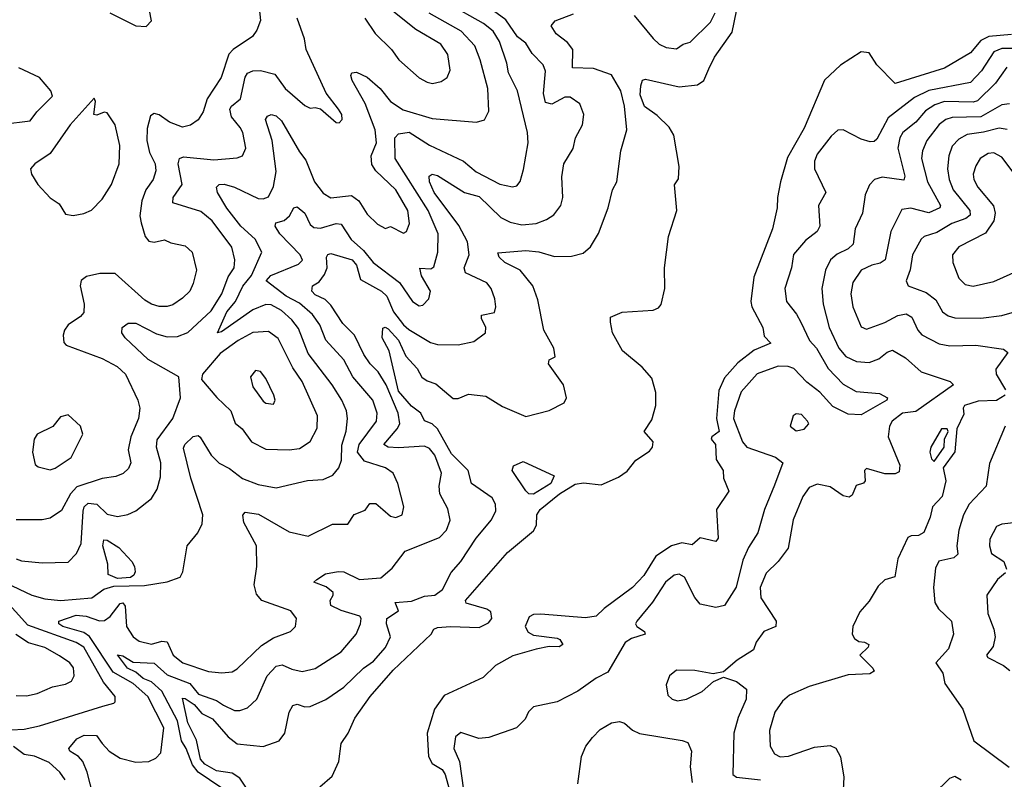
# Model space of a CAD drawing. Extents: x 1954678 to 2060275, y 904822 to 1016299.
# Tile 176 of 256: x 1966478 to 1970265, y 958697 to 961619. Entities that reach past the tile are written whole.
import ezdxf

# ---------------------------------------------------------------- set-up
doc = ezdxf.new("R2010")
doc.units = 0

msp = doc.modelspace()

# ---------------------------------------------------------------- linework, layer by layer
at = {"layer": '0CON20XD'}
for points in [[(1967399.7, 961665), (1967404, 961616), (1967390.8, 961579.2), (1967373.3, 961555), (1967300, 961505), (1967283.3, 961486.7), (1967253.6, 961396.4), (1967199.7, 961315), (1967183.8, 961265), (1967165, 961234.4), (1967135, 961213.5), (1967105, 961206.2), (1967055, 961224.7), (1967015, 961253.5), (1966995, 961258.1), (1966981.1, 961248.9), (1966968.9, 961201.1), (1966967.1, 961155), (1966977.8, 961107.8), (1966999.8, 961065), (1967001.6, 961038.4), (1966991.1, 961005), (1966963.5, 960965), (1966948.2, 960921.8), (1966940, 960865), (1966945, 960837.1), (1966960.4, 960785), (1966975, 960767.1), (1966995, 960763.9), (1967035, 960772.2), (1967060.2, 960760.2), (1967115, 960749.5), (1967141.9, 960725), (1967157.9, 960655), (1967146, 960604), (1967132.1, 960575), (1967105, 960547.3), (1967067.6, 960522.4), (1967045, 960515.4), (1967015, 960516.2), (1966985, 960524.6), (1966959.9, 960539.9), (1966845, 960643.3), (1966787, 960643), (1966735, 960631.1), (1966715, 960616), (1966711.2, 960595), (1966726, 960525), (1966725, 960493.3), (1966712.7, 960477.3), (1966664.4, 960445), (1966650.5, 960425), (1966645.5, 960405), (1966647.6, 960377.6), (1966657.1, 960367.1), (1966795, 960315.8), (1966853.6, 960285), (1966885.4, 960255), (1966933.2, 960155), (1966940.7, 960125), (1966934.7, 960085), (1966905.7, 960014.3), (1966896.2, 959965), (1966905.9, 959914.1), (1966897.4, 959892.6), (1966876.9, 959873.1), (1966848.5, 959861.5), (1966795, 959854.7), (1966698.1, 959821.9), (1966673.5, 959795), (1966638.8, 959731.2), (1966595, 959701.5), (1966565, 959695.4), (1966465, 959694.6)], [(1966761, 958635), (1966738.2, 958725), (1966721.7, 958765), (1966705, 958784.2), (1966670.9, 958805), (1966667.1, 958815), (1966697.8, 958852.2), (1966726.9, 958866.9), (1966773.3, 958865), (1966795.7, 958835), (1966823.1, 958805), (1966865, 958777.9), (1966925, 958762.5), (1966975, 958765.6), (1967001.7, 958778.3), (1967020.7, 958799.3), (1967032.9, 958895), (1966971.3, 959015), (1966914.8, 959065), (1966838.5, 959108.5), (1966746.4, 959246.4), (1966725, 959261.5), (1966644, 959285), (1966629.3, 959295), (1966628.9, 959305), (1966695, 959328.7), (1966734.4, 959325), (1966785, 959306), (1966805, 959308.1), (1966826.6, 959323.4), (1966865, 959373.6), (1966875, 959376), (1966883.5, 959363.5), (1966889, 959285), (1966914.6, 959244.6), (1966938.3, 959228.3), (1966985, 959216.5), (1967025, 959228.5), (1967045, 959225.8), (1967068.9, 959175), (1967105.2, 959145.2), (1967205, 959111.3), (1967256, 959106), (1967295, 959110.4), (1967315, 959122.3), (1967408.1, 959211.9), (1967455, 959241.8), (1967520, 959265), (1967538.6, 959285), (1967543.1, 959315), (1967521.2, 959345), (1967410, 959385), (1967389.6, 959409.6), (1967380, 959445), (1967390, 959515), (1967388.6, 959595), (1967340, 959685), (1967336.9, 959713.1), (1967345.6, 959724.4), (1967396.6, 959716.6), (1967515, 959648.6), (1967587.9, 959632.1), (1967682, 959678), (1967740.9, 959679.1), (1967765, 959716.2), (1967807.2, 959732.8), (1967825, 959757.7), (1967848.1, 959758.1), (1967874.7, 959734.7), (1967905, 959709.2), (1967925, 959704.2), (1967948.8, 959715), (1967955.8, 959745), (1967932.9, 959835), (1967914.2, 959875), (1967884.7, 959894.7), (1967805, 959921.4), (1967777.4, 959955), (1967784.4, 959985), (1967850.5, 960075), (1967853.2, 960105), (1967836.3, 960155), (1967760, 960245), (1967725, 960311.3), (1967656, 960386), (1967633, 960445), (1967604.3, 960485), (1967555, 960529.3), (1967502.6, 960555), (1967426.8, 960615), (1967443.8, 960635), (1967551.1, 960678.9), (1967565.4, 960694.6), (1967556.5, 960715), (1967478.9, 960795), (1967460.4, 960825), (1967462.9, 960837.1), (1967495, 960846.8), (1967515.8, 960864.2), (1967532.9, 960895), (1967545, 960899.2), (1967575, 960874.4), (1967595, 960831.1), (1967609.3, 960819.2), (1967635, 960816.9), (1967695, 960834.7), (1967715, 960833.2), (1967753.5, 960773.5), (1967801, 960731), (1967838.4, 960685), (1967938.7, 960608.7), (1967988.5, 960535), (1968015, 960518.9), (1968029.4, 960520.6), (1968052.5, 960545), (1968057.9, 960575), (1968024, 960634), (1968016.8, 960663.2), (1968059.2, 960660.8), (1968071.5, 960668.5), (1968086.7, 960725), (1968087.2, 960795), (1968049.2, 960885), (1967921.9, 961085), (1967920.6, 961165), (1967935, 961180.7), (1967976.7, 961186.7), (1968055, 961137), (1968185, 961074.7), (1968233.8, 961033.8), (1968325, 960986.8), (1968373.3, 960976.7), (1968389.8, 960980.2), (1968403.1, 960996.9), (1968416.5, 961043.5), (1968433.3, 961145), (1968431.6, 961185), (1968393.4, 961345), (1968358.2, 961415), (1968352.3, 961452.3), (1968323.4, 961535), (1968299.2, 961575), (1968262.2, 961605), (1968125, 961681.7)], [(1966825.3, 961645.3), (1966925, 961595.8), (1966965, 961592.9), (1966985.3, 961615), (1966970.5, 961695)], [(1967632.4, 958667.6), (1967680.7, 958709.3), (1967706.2, 958765), (1967714.2, 958835), (1967742.2, 958875), (1967767.3, 958932.7), (1967825.9, 959015), (1967915, 959117.3), (1968061.4, 959255), (1968070.8, 959275), (1968085, 959280.4), (1968135, 959285.1), (1968245, 959281.4), (1968280.9, 959299.1), (1968294.1, 959315), (1968290.7, 959340.7), (1968275, 959351.1), (1968195.8, 959375), (1968193.3, 959385), (1968355, 959569.5), (1968455, 959652.9), (1968465.6, 959675), (1968466.8, 959715), (1968479.5, 959735), (1968555, 959795.8), (1968615, 959832.2), (1968647.1, 959837.1), (1968715, 959830), (1968781.3, 959858.7), (1968815, 959882), (1968847.5, 959925), (1968900.8, 959959.2), (1968912.2, 959975), (1968914.4, 959995), (1968880, 960035), (1968909.8, 960080.2), (1968924.6, 960135), (1968925.4, 960185.4), (1968909.6, 960239.6), (1968872.5, 960282.5), (1968796.7, 960345), (1968758.8, 960415), (1968750, 960455), (1968750, 960475), (1968795, 960493.8), (1968915, 960501.4), (1968935, 960510.8), (1968945, 960524), (1968960, 960585), (1968957.7, 960665), (1968973.8, 960785), (1969005.4, 960885), (1968996.6, 960983.4), (1969012.6, 961007.4), (1969014.7, 961054.7), (1968994.5, 961175), (1968976.2, 961206.2), (1968930.3, 961250.3), (1968881.1, 961285), (1968865, 961330), (1968866.7, 961365), (1968873.8, 961386.2), (1968885, 961390), (1969015, 961360.6), (1969085, 961368.1), (1969110, 961385), (1969129.3, 961430.7), (1969150.5, 961475), (1969218.2, 961571.8), (1969243.6, 961696.4)], [(1968409.9, 960830.1), (1968464.3, 960835.7), (1968505, 960850), (1968532, 960868), (1968560, 960905), (1968567.7, 960935), (1968563.6, 961015), (1968571.1, 961065), (1968606.6, 961123.4), (1968615.6, 961165), (1968642.7, 961215), (1968648.5, 961255), (1968633.1, 961295), (1968595, 961321.5), (1968575, 961321.3), (1968525, 961294.7), (1968501.2, 961301.2), (1968492.9, 961335), (1968501.1, 961421.1), (1968491.2, 961445), (1968449.2, 961489.2), (1968425, 961528.4), (1968393.3, 961553.3), (1968348.4, 961618.4), (1968244.5, 961695)], [(1966425, 959453.3), (1966525, 959405.3), (1966575, 959391.2), (1966635, 959384.8), (1966755.2, 959394.8), (1966801.7, 959428.3), (1966840.2, 959439.8), (1966957.9, 959442.1), (1967045, 959457.1), (1967095.7, 959475), (1967105.6, 959495), (1967121.9, 959595), (1967162.9, 959645), (1967180.4, 959679.6), (1967183.1, 959715), (1967136, 959855), (1967108.6, 959971.4), (1967113.8, 959985), (1967145, 960015.5), (1967165, 960019.4), (1967173, 960013), (1967215, 959943.5), (1967245, 959912.5), (1967285, 959892.7), (1967335, 959854.3), (1967395, 959830.6), (1967465, 959818.8), (1967585, 959846), (1967645, 959850.8), (1967682.4, 959867.6), (1967705.4, 959895), (1967715.7, 959924.3), (1967717.6, 959982.4), (1967734.3, 960035.7), (1967738.9, 960085), (1967734.7, 960115), (1967717.8, 960155), (1967680.3, 960215), (1967587.6, 960335), (1967550.9, 960430.9), (1967524.7, 960465), (1967485, 960501.1), (1967445, 960522.5), (1967425, 960523.5), (1967375, 960502.8), (1967255, 960418.5), (1967238.8, 960415), (1967274.6, 960495), (1967308, 960535), (1967336.5, 960593.5), (1967369.5, 960635), (1967410, 960725), (1967383.5, 960775), (1967329.1, 960825), (1967274.4, 960894.4), (1967239.3, 960955), (1967234.7, 960975), (1967245, 960985.8), (1967265, 960986.4), (1967305, 960975.2), (1967395, 960931.7), (1967415, 960930.3), (1967435, 960937.7), (1967455, 960977.1), (1967465.2, 961035.2), (1967449.3, 961155), (1967423.6, 961235), (1967431.9, 961248.1), (1967445.6, 961254.4), (1967465, 961248.8), (1967485, 961230.7), (1967555, 961110.4), (1967579.2, 961079.2), (1967612.4, 960995), (1967645, 960951.8), (1967675, 960934), (1967755, 960943.1), (1967782.5, 960922.5), (1967815, 960871.1), (1967855, 960832.5), (1967885, 960816), (1967905, 960824.2), (1967955, 960797.5), (1967965.5, 960805), (1967977.8, 960835), (1967971.4, 960885), (1967924.7, 960965), (1967848.1, 961038.1), (1967832.5, 961062.5), (1967829.7, 961095), (1967851.1, 961145), (1967845.9, 961195), (1967807.2, 961297.2), (1967757.1, 961385), (1967751.9, 961405), (1967755.8, 961414.2), (1967773.1, 961416.9), (1967815, 961397.6), (1967864.7, 961355), (1967905, 961304.1), (1967952.6, 961272.6), (1968065, 961238.6), (1968235, 961224.5), (1968266.2, 961233.8), (1968282.6, 961267.4), (1968278.6, 961355), (1968249.7, 961465), (1968229, 961519), (1968176.6, 961575), (1968053.7, 961643.7)], [(1966465, 959544.7), (1966485, 959537.5), (1966565, 959530), (1966665, 959531.8), (1966696.5, 959565), (1966715, 959604), (1966722.1, 959727.9), (1966726.7, 959745), (1966741.2, 959758.8), (1966775.6, 959755.6), (1966815, 959717.1), (1966855, 959707.9), (1966894.6, 959715.4), (1966925, 959729.5), (1966985, 959776.9), (1967007.3, 959812.7), (1967019.3, 959860.7), (1967020.7, 959915), (1967004.7, 959975), (1967006.5, 960003.5), (1967066.9, 960085), (1967096.6, 960165), (1967090, 960245), (1966972.2, 960312.2), (1966884.5, 960395), (1966871.1, 960415), (1966872.9, 960435), (1966895, 960451.2), (1966925, 960451.8), (1967005, 960411), (1967045, 960399), (1967085, 960400.5), (1967124.4, 960415.6), (1967215, 960499.7), (1967255.9, 960565), (1967280.5, 960629.5), (1967303.2, 960665), (1967306.3, 960695), (1967293.9, 960743.9), (1967219.1, 960845), (1967175, 960881.8), (1967067.1, 960915), (1967068.8, 960935), (1967103.1, 960985), (1967087.9, 961065), (1967092.8, 961085), (1967108.3, 961091.7), (1967225, 961080.5), (1967315, 961087.8), (1967335.7, 961095), (1967347.9, 961125), (1967336.2, 961185), (1967326.8, 961205), (1967293.1, 961245), (1967286, 961275), (1967292.9, 961287.1), (1967328.2, 961315), (1967345, 961398.6), (1967355, 961412.9), (1967375, 961422.8), (1967405, 961424.3), (1967459.2, 961409.2), (1967500, 961355), (1967575, 961289.2), (1967595, 961278.8), (1967615, 961282), (1967635, 961275.7), (1967695, 961224.3), (1967707.3, 961222.7), (1967719.2, 961235), (1967716.9, 961255), (1967704.5, 961274.5), (1967656.8, 961336.8), (1967580.4, 961505), (1967573.4, 961545), (1967545.4, 961625)], [(1967219.4, 958929.4), (1967280.1, 958860.1), (1967315, 958833.8), (1967415, 958822.8), (1967475.8, 958845), (1967498.2, 958875), (1967514.6, 958955), (1967529.4, 958980.6), (1967545, 958985.4), (1967575, 958976.2), (1967595, 958977.1), (1967656.4, 959003.6), (1967725, 959051.8), (1967801.2, 959125), (1967839, 959151), (1967885, 959203.5), (1967904.1, 959245), (1967889, 959295), (1967890.5, 959315), (1967935.8, 959345), (1967922.9, 959377.1), (1967985, 959382.2), (1968035, 959400.9), (1968075, 959405.4), (1968105, 959427.7), (1968138, 959492), (1968174.6, 959535.4), (1968233.6, 959625), (1968293.1, 959695), (1968310.1, 959729.9), (1968308.7, 959755), (1968295, 959780), (1968215.5, 959835), (1968203.3, 959885), (1968139.1, 959949.1), (1968085.4, 960045.4), (1968065, 960063.9), (1968035, 960075.5), (1968020.9, 960105), (1967985, 960132.8), (1967935, 960189.7), (1967899.5, 960345), (1967871.9, 960395), (1967875, 960432.5), (1967883.6, 960436.4), (1967895, 960430), (1967935, 960386.8), (1967962.9, 960325), (1968007.2, 960277.3), (1968025, 960244.1), (1968045, 960229.8), (1968078.9, 960218.9), (1968145, 960161.5), (1968165, 960162.5), (1968205, 960178.2), (1968270.5, 960170.5), (1968335, 960130.9), (1968425, 960093.1), (1968514.3, 960115.7), (1968572.5, 960145), (1968581.2, 960165), (1968570, 960215), (1968511.9, 960295), (1968515, 960311.2), (1968537.3, 960322.7), (1968532.9, 960355), (1968493.8, 960425), (1968471.4, 960541.4), (1968451.6, 960595), (1968403.1, 960655), (1968344.5, 960685), (1968322.9, 960705), (1968317.5, 960722.5), (1968425, 960730.9), (1968475, 960725.9), (1968535, 960707.8), (1968600.3, 960709.7), (1968645, 960721.4), (1968674.2, 960745), (1968705, 960796.7), (1968741.1, 960895), (1968757.9, 960965), (1968774.6, 960995.4), (1968790.4, 961115), (1968812.9, 961195), (1968803.9, 961286.1), (1968790.4, 961345), (1968755, 961407.5), (1968685, 961431.2), (1968604.2, 961434.2), (1968605.4, 961505), (1968585, 961531.8), (1968541.9, 961565), (1968522.9, 961595), (1968537.5, 961615), (1968608, 961642)], [(1967806.2, 961625), (1967845, 961566), (1967908.6, 961505), (1967936.9, 961465), (1968014.4, 961395), (1968045, 961378.8), (1968066.2, 961373.8), (1968098.9, 961381.1), (1968122.8, 961397.2), (1968134.5, 961425), (1968124.6, 961485), (1968097.9, 961525), (1968001.3, 961581.3), (1967907.6, 961657.6)], [(1968841.6, 961635), (1968915, 961546.4), (1968937.8, 961525), (1968965, 961512.7), (1969005, 961507.1), (1969030, 961525), (1969057.1, 961532.9), (1969135, 961610), (1969152.5, 961645)], [(1970292.5, 961562.5), (1970206, 961554), (1970175, 961538.9), (1970135, 961492.2), (1970035, 961432.9), (1969845, 961374.2), (1969774.2, 961445), (1969745, 961491.2), (1969714.5, 961495.5), (1969635, 961444.4), (1969573.6, 961386.4), (1969495, 961202.5), (1969431.4, 961088.6), (1969403.8, 960995), (1969392.7, 960935), (1969392.1, 960895), (1969373.1, 960815), (1969301.3, 960628.7), (1969290.4, 960535), (1969294.2, 960514.2), (1969336.7, 960435), (1969342, 960402), (1969366.7, 960375), (1969302.7, 960347.3), (1969240.3, 960299.7), (1969188.4, 960241.6), (1969167.8, 960192.2), (1969158.3, 960085), (1969168.4, 960035), (1969140.4, 960015), (1969138.3, 960005), (1969154.4, 959985), (1969156.7, 959926.7), (1969183.5, 959885), (1969185.3, 959855), (1969205.5, 959805.5), (1969158.8, 959735), (1969164, 959625), (1969155, 959611.2), (1969095, 959625.7), (1969065, 959598.9), (1969025, 959606.4), (1968985.5, 959595), (1968924.8, 959555.2), (1968878.6, 959481.4), (1968835, 959434.2), (1968726.1, 959353.9), (1968695.8, 959324.2), (1968655, 959317.7), (1968482.7, 959332.7), (1968455, 959331), (1968437.9, 959322.1), (1968422.6, 959285), (1968433.3, 959263.3), (1968455, 959251.6), (1968545, 959240), (1968556.2, 959235), (1968567.5, 959215), (1968553, 959207), (1968515, 959208), (1968465, 959198.1), (1968375, 959172.2), (1968308, 959135), (1968260.9, 959089.1), (1968110.7, 959019.3), (1968073.8, 958966.2), (1968045.6, 958875), (1968050.8, 958785), (1968065, 958757.6), (1968102.7, 958735), (1968115, 958715.5), (1968131.4, 958655)], [(1970318.8, 961508.8), (1970255, 961508.1), (1970225, 961495.2), (1970177.2, 961422.8), (1970135, 961377.9), (1969975, 961347), (1969919.5, 961320.5), (1969818.6, 961241.4), (1969775, 961160), (1969765, 961151.1), (1969749.7, 961149.7), (1969715, 961160), (1969645, 961195.8), (1969625, 961194), (1969598.9, 961171.1), (1969545, 961101.9), (1969534.6, 961075), (1969535.5, 961045), (1969578.8, 960955), (1969550.5, 960905), (1969555.3, 960824.7), (1969545.5, 960805), (1969500.1, 960769.9), (1969453.8, 960716.2), (1969446.8, 960665), (1969420.4, 960585), (1969427.1, 960535), (1969466.1, 960486.1), (1969482.4, 960455), (1969516.1, 960385), (1969542.5, 960355), (1969587.1, 960277.1), (1969645, 960217.6), (1969695, 960188.4), (1969785, 960180.8), (1969815.6, 960165), (1969813.3, 960155), (1969715, 960099.1), (1969665, 960101.1), (1969605, 960131.5), (1969555, 960186.6), (1969505, 960224.6), (1969455, 960276.7), (1969434.4, 960284.4), (1969395, 960286.1), (1969315, 960256.7), (1969252.7, 960187.3), (1969227.5, 960115), (1969223, 960085), (1969258.3, 959995), (1969275, 959975.2), (1969385, 959936.6), (1969413.3, 959915), (1969381, 959829), (1969342.5, 959735), (1969317.1, 959645), (1969281.2, 959588.8), (1969260.1, 959539.9), (1969233.8, 959436.2), (1969189.4, 959365), (1969155, 959357.7), (1969095, 959370.6), (1969075, 959396.9), (1969035, 959474.4), (1969015, 959486.5), (1968995, 959481.8), (1968962.2, 959455), (1968911.8, 959378.2), (1968852.1, 959305), (1968847.3, 959295), (1968852.2, 959285), (1968881.5, 959265), (1968884.3, 959255), (1968831.2, 959238.8), (1968807.4, 959222.6), (1968740.5, 959109.5), (1968695, 959086.2), (1968625, 959036.2), (1968545.3, 958994.7), (1968455, 958975.8), (1968435, 958956.2), (1968421.8, 958928.2), (1968388.8, 958895), (1968282.6, 958857.4), (1968243.6, 958853.6), (1968175, 958877.5), (1968155, 958860), (1968147.8, 958815), (1968169.7, 958765), (1968185.1, 958655)], [(1966415, 961216.7), (1966519.3, 961230.7), (1966544.6, 961265), (1966604.5, 961325), (1966598.2, 961345), (1966555, 961396.4), (1966475, 961434.5)], [(1970275, 961436), (1970231.4, 961375), (1970162.5, 961307.5), (1970145, 961302.3), (1970035, 961304.2), (1969997.8, 961292.2), (1969962, 961268), (1969925, 961225.3), (1969875.3, 961185), (1969862.8, 961165), (1969855.7, 961125), (1969872.9, 961052.9), (1969882.2, 961017.8), (1969878.6, 961001.4), (1969795, 961013.3), (1969766.2, 961003.8), (1969746.4, 960983.6), (1969730.3, 960945), (1969719.7, 960875), (1969691.2, 960815), (1969683.8, 960756.2), (1969665, 960737.1), (1969622.5, 960717.5), (1969596.9, 960695), (1969577.2, 960655), (1969562.9, 960585), (1969568.9, 960525), (1969591.1, 960435), (1969628.6, 960355), (1969655, 960323.1), (1969696.1, 960303.9), (1969745, 960300.9), (1969782.9, 960315), (1969815, 960340.8), (1969835, 960347.9), (1969885, 960318.5), (1969944.8, 960264.8), (1970056.9, 960226.9), (1970070, 960215), (1969925, 960112), (1969874.1, 960105.9), (1969834.1, 960075), (1969823.2, 960055), (1969817.8, 960015), (1969862.9, 959905), (1969860.3, 959879.7), (1969845, 959872.5), (1969805, 959871.5), (1969735, 959892.5), (1969727.5, 959885), (1969730, 959845), (1969723.3, 959836.7), (1969695, 959827.5), (1969679.7, 959790.3), (1969668.3, 959781.7), (1969645, 959787.5), (1969595, 959821.5), (1969545, 959831.9), (1969515, 959820), (1969489.6, 959785), (1969453.1, 959695), (1969433.5, 959586.5), (1969395.5, 959535), (1969349.4, 959490.6), (1969325.8, 959435), (1969328.5, 959395), (1969387.5, 959305), (1969386, 959285), (1969340, 959265), (1969310.8, 959225), (1969300, 959195), (1969237.5, 959155), (1969185, 959110), (1969145, 959102.5), (1969075, 959116), (1969005, 959116.2), (1968977.5, 959095), (1968965, 959060)], [(1966684.1, 960865.9), (1966725, 960873.8), (1966755, 960886.2), (1966795, 960928.8), (1966831.1, 960985), (1966861.5, 961065), (1966863.1, 961135), (1966845.5, 961215), (1966815, 961261.2), (1966803.9, 961263.9), (1966775, 961252.5), (1966764, 961254), (1966770, 961305), (1966765, 961316.7), (1966672.1, 961215), (1966595, 961104), (1966536.7, 961065), (1966520, 961045), (1966524, 961025), (1966548, 960985), (1966595, 960933.3), (1966630.6, 960910.6), (1966655, 960871.4), (1966684.1, 960865.9)], [(1970285, 961295.3), (1970255, 961291.9), (1970175, 961244.9), (1970065, 961243.4), (1970039.6, 961235), (1970015, 961216.4), (1969966.8, 961155), (1969950.7, 961115), (1969947, 961085), (1969969.6, 960995), (1970020, 960905), (1970017.1, 960895), (1969975, 960875.6), (1969906.1, 960893.9), (1969871.2, 960888.8), (1969829.1, 960805), (1969806.7, 960695), (1969788, 960682), (1969755, 960674.8), (1969715, 960655.3), (1969682.1, 960607.9), (1969674.7, 960565), (1969682.7, 960515), (1969715, 960437.5), (1969735, 960429.1), (1969805, 960454.7), (1969855, 960481.5), (1969887.9, 960487.9), (1969909.1, 960475), (1969932.6, 960425), (1969947.3, 960407.3), (1970015, 960371.8), (1970055, 960364.7), (1970155, 960366.5), (1970261.4, 960351.4), (1970278.5, 960338.5), (1970232.2, 960275), (1970234, 960255), (1970269.2, 960195)], [(1970276.6, 961196.6), (1970245, 961202.3), (1970185, 961186.4), (1970121.9, 961178.1), (1970089.9, 961160.1), (1970065, 961132.2), (1970051.6, 961095), (1970046.8, 961045), (1970052.4, 961005), (1970068.5, 960965), (1970131.9, 960885), (1970133.4, 960866.6), (1970117.3, 960855), (1970062.9, 960835), (1970005, 960800), (1969957.1, 960785), (1969945, 960775.5), (1969911.8, 960715), (1969902.5, 960657.5), (1969887.8, 960615), (1969895.5, 960595.5), (1969965, 960569.4), (1970001.4, 960541.4), (1970027.3, 960495), (1970049.4, 960479.4), (1970075, 960472.8), (1970175, 960470.9), (1970255, 960480.7), (1970295, 960493.1)], [(1970360.4, 960950.4), (1970255, 961090.5), (1970225, 961106.6), (1970202.9, 961105), (1970172.7, 961085), (1970155, 961057.5), (1970145.9, 961025), (1970148.4, 961005), (1970163.4, 960975), (1970222.9, 960902.9), (1970230.5, 960875), (1970225.3, 960845), (1970192.1, 960797.9), (1970090.6, 960745), (1970065.7, 960715), (1970067.1, 960685), (1970090.4, 960625), (1970115, 960600.9), (1970145, 960594.7)], [(1967251.4, 958665), (1967164.5, 958724.5), (1967142.4, 958752.4), (1967118.4, 958815), (1967100.3, 958845), (1967085, 958922.4), (1967025.4, 959035.4), (1966985, 959071.8), (1966953, 959085), (1966925, 959109), (1966892.5, 959125), (1966854.5, 959175.5), (1966875, 959172.2), (1966915, 959147.8), (1966995, 959143.9), (1967045, 959098.6), (1967133.2, 959065), (1967165.9, 959025), (1967235, 959000.6), (1967262.7, 958982.7), (1967305, 958961.3), (1967325, 958961.2), (1967355, 958971.5), (1967390.9, 959005), (1967430.3, 959095), (1967465, 959131.6), (1967487.4, 959137.4), (1967525, 959120.3), (1967565, 959112), (1967615, 959122.8), (1967715, 959187.9), (1967772.5, 959255), (1967788.5, 959295), (1967791.5, 959315), (1967786.2, 959325), (1967715, 959346), (1967675.6, 959365), (1967671.9, 959385), (1967684.5, 959405), (1967683.6, 959415), (1967657.4, 959437.4), (1967610, 959455), (1967621.2, 959465), (1967655, 959487.7), (1967703, 959497), (1967725.6, 959495), (1967785, 959465.8), (1967867.6, 959472.4), (1967911.4, 959508.6), (1967961, 959575), (1968093.1, 959626.9), (1968120, 959655), (1968133.6, 959693.6), (1968125, 959738), (1968094.2, 959795), (1968091.6, 959825), (1968100.3, 959875), (1968075, 959943.8), (1968055, 959969.7), (1968035, 959978.9), (1967935, 959972.1), (1967895.2, 959975.2), (1967878.2, 959985), (1967930.5, 960045), (1967940.6, 960065), (1967933.6, 960105), (1967888.4, 960215), (1967857.5, 960265), (1967826.2, 960295), (1967801.4, 960331.4), (1967766.1, 960405), (1967720.5, 960450.5), (1967675, 960520.8), (1967653.2, 960543.2), (1967615, 960561.2), (1967601.5, 960575), (1967604.3, 960595), (1967629.8, 960610.2), (1967651, 960639), (1967661, 960665), (1967658.8, 960705), (1967664, 960716), (1967675, 960719.2), (1967756.9, 960695), (1967773.9, 960675), (1967789.3, 960619.3), (1967869.3, 960575), (1967889.9, 960555), (1967916.4, 960495), (1967955, 960445.2), (1967975, 960427.3), (1968057.9, 960377.9), (1968085, 960369.3), (1968165, 960368.9), (1968225, 960381.4), (1968270, 960415), (1968271.5, 960435), (1968255, 960470), (1968255, 960482.5), (1968305, 960493.3), (1968310, 960515), (1968305.5, 960545), (1968291.5, 960585), (1968275, 960606.5), (1968192.8, 960645), (1968187.8, 960665), (1968207, 960715), (1968200.9, 960765), (1968167.3, 960827.3), (1968072.4, 960955), (1968054.2, 960995), (1968053.1, 961016.9), (1968065, 961024.5), (1968085, 961019.7), (1968189.6, 960955), (1968245, 960938.5), (1968328.4, 960858.4), (1968365, 960840.5), (1968409.9, 960830.1)], [(1970145, 960594.7), (1970225, 960611.9), (1970325, 960657.1)], [(1967515, 959964.6), (1967555, 959969.2), (1967595, 959996.9), (1967622.2, 960047.7), (1967623.5, 960095), (1967565, 960227.9), (1967529.3, 960279.3), (1967472.5, 960392.5), (1967435, 960420), (1967375, 960415.9), (1967318, 960385), (1967248.8, 960335), (1967180.8, 960255), (1967177.5, 960235), (1967236.1, 960166.1), (1967290.4, 960115), (1967307.3, 960067.3), (1967333.6, 960045), (1967370.5, 959995), (1967425, 959967.4), (1967515, 959964.6)], [(1967455, 960140), (1967461.2, 960155), (1967455.7, 960175), (1967425, 960238.8), (1967405, 960265.8), (1967385, 960269.2), (1967365.8, 960245), (1967375, 960206.7), (1967415, 960151.2), (1967425, 960143.8), (1967455, 960140)], [(1970268.5, 960175), (1970235, 960154.3), (1970165, 960151.4), (1970111.9, 960135), (1970106.7, 960125), (1970108.8, 960101.2), (1970082.9, 960045), (1970075, 959956.7), (1970030, 959895), (1970039.6, 959845), (1970026.2, 959785), (1969988.9, 959745), (1969980, 959705), (1969955, 959646.7), (1969935, 959635.3), (1969906.4, 959633.6), (1969893.4, 959626.6), (1969855.3, 959544.7), (1969844.5, 959475.5), (1969805, 959463.8), (1969780.5, 959439.5), (1969745, 959382), (1969709.1, 959340.9), (1969682.1, 959285), (1969680.5, 959255), (1969689.1, 959239.1), (1969705, 959227.1), (1969727.5, 959225), (1969743.8, 959215), (1969742, 959205), (1969710, 959175), (1969760, 959125), (1969765, 959112.5), (1969747.5, 959102.5), (1969665, 959098.5), (1969515, 959053.6), (1969438.8, 959021.2), (1969412.2, 958997.8), (1969382.5, 958955), (1969362.5, 958885), (1969365, 958823.8), (1969381.4, 958795), (1969403.1, 958783.1), (1969435, 958786.2), (1969535, 958820), (1969595, 958827.5), (1969616.9, 958816.9), (1969635, 958783.3), (1969647.5, 958705), (1969640.7, 958560.7)], [(1966595, 959887.5), (1966615, 959894.2), (1966676.5, 959935), (1966720.8, 960025), (1966712, 960055), (1966665, 960098.6), (1966635, 960090.8), (1966605.4, 960054.6), (1966545.7, 960024.3), (1966534.4, 960005.6), (1966527.1, 959955), (1966538.3, 959908.3), (1966549.5, 959899.5), (1966595, 959887.5)], [(1969465, 960037.5), (1969495, 960044), (1969513.3, 960065), (1969508.8, 960075), (1969485, 960100), (1969465, 960103.3), (1969453.3, 960095), (1969441.2, 960055), (1969465, 960037.5)], [(1969995, 959920), (1970033.8, 959975), (1970035.6, 960005), (1970049.2, 960035), (1970045, 960045.8), (1970022.9, 960045), (1969982.8, 959975), (1969978.8, 959955), (1969985, 959930), (1969995, 959920)], [(1970268.5, 960055), (1970207.6, 959912.4), (1970195, 959824.4), (1970130, 959755), (1970108.4, 959715), (1970090.3, 959655), (1970082.9, 959595), (1970086.7, 959563.3), (1970070.5, 959549.5), (1970013.4, 959536.6), (1970000.3, 959509.7), (1969992.5, 959435), (1969997.4, 959377.4), (1970012.6, 959352.6), (1970062.5, 959305), (1970070, 959255), (1970050.9, 959199.1), (1970001.9, 959145), (1970028.5, 959105), (1970035.7, 959065), (1970105, 958966.2), (1970148.2, 958845), (1970283.8, 958743.8)], [(1968455, 959793.9), (1968436.7, 959795), (1968425, 959806.2), (1968372.5, 959885), (1968377, 959903), (1968415, 959920), (1968534, 959865), (1968520.9, 959835), (1968455, 959793.9)], [(1970312.5, 959685), (1970255, 959678), (1970235, 959670), (1970209.7, 959620.3), (1970207.8, 959595), (1970215.6, 959565), (1970263.8, 959535), (1970274.1, 959505)], [(1966855, 959469.4), (1966818.5, 959485), (1966816.8, 959525), (1966797.6, 959595), (1966801.5, 959618.5), (1966815, 959616.7), (1966859.1, 959589.1), (1966909.7, 959535), (1966920.3, 959515), (1966922.3, 959495), (1966917.9, 959482.1), (1966905, 959472.7), (1966855, 959469.4)], [(1970269.2, 959490.8), (1970238.5, 959465), (1970197.9, 959405), (1970201.9, 959335), (1970225.4, 959275), (1970229.6, 959245), (1970221.7, 959208.3), (1970197.1, 959175), (1970201.9, 959165), (1970262.5, 959135), (1970286.9, 959115)], [(1966445, 958887.2), (1966495, 958889.8), (1966555, 958902.5), (1966797.9, 958977.9), (1966840.5, 958989.5), (1966846, 958995), (1966845.6, 959015), (1966800.6, 959070.6), (1966725, 959204.8), (1966695, 959223.4), (1966509.9, 959289.9), (1966414.8, 959395)], [(1966465, 959018.8), (1966505, 959018.5), (1966545, 959027.5), (1966605, 959053.2), (1966655, 959062.9), (1966677.5, 959075), (1966688.2, 959095), (1966685, 959125.7), (1966671.5, 959145), (1966631.7, 959171.7), (1966575, 959203.9), (1966511.8, 959221.8), (1966463.4, 959253.4)], [(1968965, 959060), (1968971.2, 959021.2), (1968987.5, 959005), (1969008.3, 958998.3), (1969042.5, 959005), (1969103.3, 959035), (1969146.4, 959073.6), (1969185, 959090), (1969235, 959073.8), (1969273.5, 959043.5), (1969272.9, 959005), (1969241.8, 958935), (1969224.5, 958875), (1969221.2, 958715), (1969235.7, 958705.7), (1969327.5, 958695)], [(1967376.1, 958625), (1967325, 958701.8), (1967295, 958720.1), (1967235, 958730.1), (1967190, 958755), (1967173.4, 958775), (1967157.9, 958847.9), (1967125, 958914.7), (1967105, 959008.8), (1967115, 959008.4), (1967149.3, 958985), (1967179.5, 958949.5), (1967219.4, 958929.4)], [(1968625, 958680), (1968639, 958785), (1968656.2, 958823.8), (1968681.7, 958858.3), (1968711.4, 958888.6), (1968755, 958914.7), (1968785, 958919.6), (1968805, 958912.7), (1968835, 958886.2), (1968862.7, 958872.7), (1969026.4, 958846.4), (1969048, 958838), (1969061.5, 958805), (1969056.9, 958745), (1969064.8, 958685)], [(1966652.7, 958695), (1966632.9, 958725), (1966591.8, 958761.8), (1966535, 958785.7), (1966495, 958792.2), (1966455, 958822.6)], [(1969991.8, 958638.2), (1970055, 958701.4), (1970075, 958709.4), (1970098.6, 958695)]]:
    msp.add_lwpolyline(points, dxfattribs=at)

doc.saveas('drawing.dxf')
